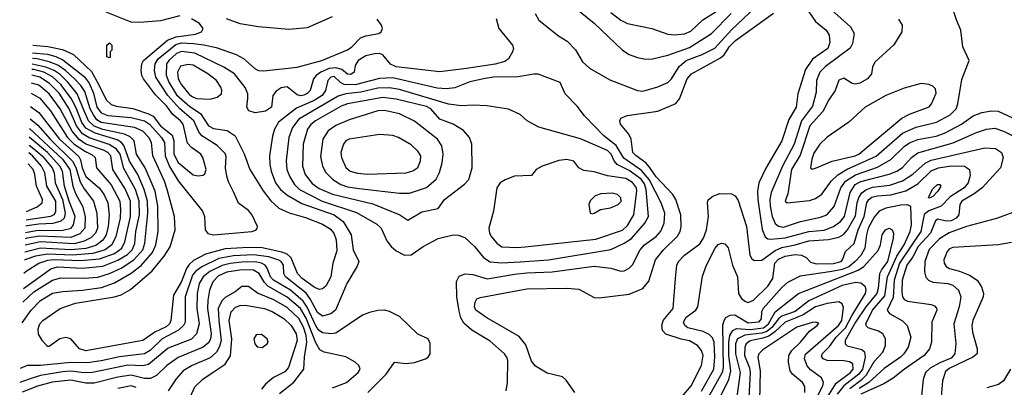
# Model space of a CAD drawing. Extents: x 997026 to 1115308, y 536381 to 619039.
# Tile 12 of 256: x 997050 to 1002921, y 555736 to 557927. Entities that reach past the tile are written whole.
import ezdxf

# ---------------------------------------------------------------- set-up
doc = ezdxf.new("R2010")
doc.units = 0

msp = doc.modelspace()

# ---------------------------------------------------------------- linework, layer by layer
at = {"layer": '0CON20XD'}
for points in [[(1002289.7, 557929.7), (1002312, 557895), (1002310.8, 557855), (1002262.8, 557777.2), (1002148.6, 557675), (1002135.7, 557645), (1002130, 557605), (1002105.7, 557575), (1002060.1, 557549.9), (1002035, 557543.1), (1002015, 557546.7), (1001965, 557578.6), (1001933.7, 557566.3), (1001912, 557505), (1001875, 557449.4), (1001839.9, 557380.1), (1001761.2, 557295), (1001705, 557119.6), (1001653.3, 557035), (1001630.9, 556889.1), (1001614, 556845), (1001626.2, 556836.2), (1001760.3, 556849.7), (1001795, 556862.3), (1001832.9, 556887.1), (1001889, 556965), (1001928, 557002), (1001984.2, 557035.8), (1002157.1, 557112.9), (1002315, 557250.2), (1002395, 557286), (1002516.2, 557316.2), (1002599, 557361), (1002633.8, 557395), (1002644.8, 557425), (1002668.3, 557571.7), (1002711.9, 557685), (1002674.3, 557765), (1002662.5, 557865), (1002635.6, 557925.6), (1002591.7, 558058.3)], [(998005, 557950.4), (997888.8, 557921.2), (997765, 557910.7), (997715, 557913.4), (997565, 557972.4)], [(1000360, 555705), (1000309.3, 555779.3), (1000287.6, 555797.6), (1000195, 555819.4), (1000125, 555861.1), (1000102, 555892), (1000068.3, 555988.3), (1000028, 556038), (999835, 556149.6), (999769.1, 556195), (999761.2, 556215), (999766.6, 556243.4), (999776.8, 556263.2), (999795, 556271.9), (1000075, 556323.2), (1000315, 556327.9), (1000385, 556321.5), (1000475, 556271.9), (1000505, 556268.9), (1000685, 556291.2), (1000765.3, 556324.7), (1000801.9, 556368.1), (1000841.2, 556495), (1000889.3, 556555), (1000972.7, 556637.3), (1000988.6, 556665), (1000995.3, 556695), (1000992.7, 556765), (1000963.6, 556855), (1000944.5, 556884.5), (1000845, 556991), (1000805, 557048.3), (1000783.4, 557073.3), (1000725.3, 557115), (1000707.2, 557135), (1000695.8, 557215.8), (1000682.1, 557245), (1000633.3, 557305), (1000628.1, 557325), (1000635, 557340), (1000673, 557357), (1000855, 557381.2), (1000962.6, 557427.4), (1000985.2, 557454.8), (1001031.1, 557575), (1001056.9, 557605), (1001229.9, 557700.1), (1001251.2, 557718.8), (1001282.6, 557767.4), (1001317.5, 557802.5), (1001545, 557965.3)], [(1000124, 557964), (1000146.7, 557925), (1000262.1, 557832.1), (1000315, 557798.8), (1000365, 557746.7), (1000405.9, 557675.9), (1000447.7, 557637.7), (1000569.8, 557569.8), (1000735, 557506.2), (1000765, 557500.8), (1000855, 557526.2), (1000915, 557552.9), (1000936, 557575), (1000982, 557648), (1001025.1, 557684.9), (1001119.3, 557720.7), (1001195, 557757.4), (1001295, 557866.2), (1001437.2, 558002.8)], [(1000360.7, 558000.7), (1000476.4, 557906.4), (1000645, 557746.5), (1000685, 557720.5), (1000735, 557701.9), (1000782.6, 557692.6), (1000824.5, 557694.5), (1000915, 557715.8), (1001045, 557762.1), (1001175, 557845.3), (1001292.4, 557965)], [(1000575, 557970.4), (1000635, 557924.6), (1000675, 557903.9), (1000820, 557875), (1000915, 557842), (1000955, 557836.6)], [(1000955, 557836.6), (1001015, 557843.2), (1001051.2, 557858.8), (1001124, 557926), (1001203.1, 557976.9)], [(1001733.5, 558005), (1001795.8, 557915.8), (1001859.6, 557865), (1001877.3, 557835), (1001881.9, 557791.9), (1001868.4, 557755), (1001778.5, 557691.5), (1001735, 557630.6), (1001690.8, 557485), (1001680, 557405), (1001636.9, 557333.1), (1001594.7, 557205), (1001498.6, 557041.4), (1001456.9, 556955), (1001449.8, 556905), (1001451, 556855), (1001477.2, 556677.2), (1001495, 556633.3), (1001511.8, 556621.8), (1001530.6, 556619.4), (1001615, 556627.4), (1001755, 556664.3), (1001846.5, 556673.5), (1001903.8, 556695), (1001945, 556725.3), (1001967.8, 556755), (1002002.4, 556897.6), (1002031.9, 556945), (1002066.8, 556963.2), (1002234.1, 557005.9), (1002280.4, 557025), (1002315, 557046.4), (1002367.6, 557105), (1002405, 557132.7), (1002617.3, 557192.7), (1002755, 557255.2), (1002815, 557274.8), (1002865, 557280.5), (1002916.2, 557263.8), (1003087.1, 557177.1)], [(1001893.9, 557983.9), (1002004, 557884), (1002025.6, 557845), (1002016.5, 557785), (1002001.9, 557758.1), (1001855, 557647.6), (1001821.9, 557615), (1001802.2, 557565), (1001799.3, 557495), (1001777.2, 557412.8), (1001711.4, 557325), (1001667.7, 557185), (1001599.7, 557055), (1001532.1, 556897.9), (1001523.9, 556855), (1001525.9, 556815.9), (1001536.4, 556755), (1001555, 556713.4), (1001575, 556696.7), (1001605, 556691.3), (1001705.5, 556724.5), (1001825, 556750.2), (1001862.5, 556765), (1001906.1, 556813.9), (1001945.9, 556925), (1001975.3, 556964.7), (1002035, 557002.4), (1002165, 557048.8), (1002245, 557093.4), (1002325, 557172.3), (1002356.9, 557193.1), (1002406.4, 557213.6), (1002515, 557232.9), (1002565, 557251.3), (1002665.2, 557304.8), (1002735.6, 557354.4), (1002786.6, 557373.4), (1002845, 557383.5), (1002885, 557382.5), (1003025, 557316.7)], [(999892, 557935), (999906.2, 557875), (999989.4, 557775), (999994.3, 557755), (999989.2, 557735), (999965.7, 557695), (999942, 557678), (999885, 557661.5), (999713.8, 557636.2), (999555, 557616.2), (999295, 557646.7), (999261.5, 557661.5), (999215, 557717.7), (999195, 557725.2), (999165, 557724.4), (999115, 557711.7), (999069.1, 557685), (999050.9, 557655), (999044.4, 557615), (999025, 557600.7), (999005, 557602.2), (998970.8, 557630.8), (998935, 557640.9), (998895, 557635.8), (998845.3, 557615), (998817.6, 557595), (998802.4, 557575), (998782.7, 557505), (998765, 557487.2), (998745, 557477.8), (998725, 557473.8), (998705, 557478.8), (998645, 557526.8), (998608.9, 557521.1), (998579.1, 557500.9), (998560.5, 557475), (998551.1, 557405), (998515, 557382.4), (998455, 557371.8), (998415.6, 557385), (998403.8, 557405), (998409.9, 557460.1), (998409.7, 557485), (998395, 557523.3), (998331.8, 557605), (998268.2, 557645), (998095, 557727.4), (998015, 557737), (997985, 557725.2), (997938.7, 557685), (997926, 557665), (997922.5, 557597.5), (997938.4, 557555), (997985, 557479.8), (998065, 557409.8), (998128.4, 557368.4), (998176.6, 557295), (998205, 557279.1), (998286.2, 557266.2), (998334.7, 557234.7), (998388.5, 557128.5), (998422.2, 557035), (998502.5, 556907.5), (998546.9, 556846.9), (998594.8, 556804.8), (998656.3, 556776.3), (998755, 556748.3), (998855, 556707.7), (998900.5, 556680.5), (998922.9, 556655), (998937, 556615), (998940.7, 556549.3), (998916.4, 556475), (998905.3, 556395), (998875, 556338.8), (998855, 556323.1), (998835, 556319.1), (998805, 556333.3), (998733.7, 556385), (998706.5, 556415), (998668.7, 556508.7), (998645, 556529.3), (998612.4, 556542.4), (998495, 556566.7), (998415, 556569.9), (998275, 556561.7), (998158.7, 556528.7), (998087.4, 556492.6), (998061, 556469), (998045.1, 556444.9), (998015, 556367.6), (997966.7, 556285), (997951.5, 556135), (997943, 556115), (997923.1, 556096.9), (997855.8, 556064.2), (997785, 556014.2), (997445, 555953.3), (997405.7, 555965.7), (997355.6, 556025), (997325, 556033.3), (997290, 556025), (997225, 555980), (997215, 555980), (997185, 556012.5), (997162.8, 556052.8), (997160, 556085), (997169.1, 556115), (997188.9, 556135), (997292.2, 556205), (997383.1, 556236.9), (997615.5, 556274.5), (997655, 556287.7), (997710.9, 556319.1), (997839.7, 556430.3), (997911.6, 556518.4), (997946.8, 556573.2), (997978, 556675), (997974, 556755), (997929.8, 556915), (997912.8, 556965), (997844.3, 557115), (997836.6, 557195), (997820.4, 557225), (997785, 557262.3), (997735, 557285.5), (997534.9, 557314.9), (997510.7, 557330.7), (997489.4, 557359.4), (997471, 557395), (997439.1, 557499.1), (997415.4, 557535.4), (997381.7, 557571.7), (997323.5, 557625), (997276.5, 557656.5), (997225, 557676.9), (997155, 557693.1), (997125.8, 557695.9)], [(997127.1, 557729.9), (997215, 557720.9), (997265, 557707.6), (997308, 557688), (997435, 557589.6), (997465, 557548.1), (997489.8, 557490.2), (997509.6, 557405), (997535, 557372.4), (997575, 557355.7), (997715, 557344.6), (997795, 557324.9), (997823.1, 557305), (997896.2, 557225), (997913.3, 557195), (997918.4, 557115), (997943, 557053), (997995, 556966.7), (998139.5, 556785), (998151.8, 556755), (998156.9, 556675), (998172.8, 556652.8), (998205, 556645.6), (998434.4, 556665.6), (998457.4, 556672.6), (998467, 556683), (998467.5, 556695), (998435, 556766), (998415, 556790), (998354.6, 556834.6), (998327.6, 556897.6), (998295, 556961.2), (998284.6, 556995), (998277.3, 557045), (998281.5, 557111.5), (998275, 557130.5), (998227, 557177), (998135.4, 557235.4), (998118.6, 557258.6), (998088.3, 557325), (998005, 557395.8), (997932.6, 557475), (997862.3, 557585), (997854.5, 557625), (997857.4, 557665), (997875.2, 557695), (997981.1, 557778.9), (998015, 557788.4), (998085.6, 557785.6), (998148.4, 557778.4), (998221, 557761), (998340.1, 557720.1), (998385.3, 557695.3), (998453.6, 557633.6), (998475, 557624.5), (998505, 557622.7), (998705, 557644), (998850.8, 557685), (999005, 557747.5), (999030.4, 557765), (999081.3, 557818.7), (999115, 557832.1), (999191.2, 557845), (999206, 557855), (999214, 557875), (999208, 557895), (999181.4, 557931.4)], [(997128.9, 557775), (997217.5, 557767.5), (997305, 557749), (997370, 557720), (997478.9, 557618.9), (997524.2, 557535), (997565, 557449.1), (997595, 557421.1), (997625, 557411), (997725, 557397.9), (997817.1, 557367.1), (997845, 557352.1), (997890, 557295), (997958.8, 557238.8), (997968.3, 557205), (997969.7, 557125), (997995, 557076.8), (998085, 557002.7), (998115, 556996.4), (998145, 557000), (998155, 557008.8), (998161.8, 557035), (998142.3, 557105), (998129.2, 557125), (998074.5, 557164.5), (998051.2, 557191.2), (998025.1, 557305.1), (998009.3, 557325), (997962.4, 557362.4), (997925, 557413), (997859.4, 557479.4), (997787.5, 557575), (997778.4, 557595), (997775.2, 557625.2), (997777.4, 557665), (997787.4, 557685), (997931.9, 557805), (997984, 557826), (998098.7, 557841.3), (998134.4, 557855), (998144.5, 557875), (998122.5, 557905), (998075, 557933.4)], [(998912.9, 557945), (998765, 557878.8), (998655, 557867.9), (998474.1, 557884.1), (998365, 557901.8), (998282.8, 557932.8)], [(997585, 557700), (997570, 557705), (997570, 557775), (997585, 557790), (997600, 557775), (997600, 557745), (997590, 557735), (997590, 557705), (997585, 557700)], [(997064, 556120.9), (997118.9, 556195), (997175, 556252.5), (997245, 556298), (997305, 556307.8), (997425, 556315.2), (997538.2, 556331.9), (997615, 556359.2), (997715, 556416.9), (997775, 556462.3), (997841.2, 556538.8), (997861.2, 556585), (997874.8, 556664.8), (997872.9, 556815), (997857.2, 556905), (997797.7, 557045), (997747.1, 557125), (997732.4, 557205), (997709, 557229), (997675.7, 557245.7), (997545, 557272.2), (997495, 557293), (997460.3, 557325), (997433.5, 557385), (997392.6, 557485), (997337, 557555), (997291.3, 557601.3), (997255, 557624.9), (997205.3, 557645.3), (997124.4, 557661.4)], [(997068.8, 556243.8), (997134.5, 556305.5), (997245, 556375.2), (997295, 556388.4), (997435, 556386.8), (997515, 556393.2), (997585, 556414.6), (997655, 556446.4), (997730.2, 556495), (997783.4, 556555), (997795.8, 556595), (997814.3, 556775), (997811.4, 556845), (997792, 556915), (997753.6, 557005), (997704.4, 557084.4), (997673.8, 557173.8), (997657.2, 557195), (997631.3, 557211.3), (997500.3, 557250.3), (997445, 557281.6), (997419.9, 557315), (997385, 557406.2), (997357.5, 557457.5), (997295, 557541.7), (997245, 557587.7), (997193.9, 557613.9), (997135, 557629.6), (997123.2, 557631)], [(998185, 557453.9), (998227.1, 557465), (998253.8, 557486.2), (998256.2, 557505), (998250.4, 557525), (998223.8, 557565), (998172.3, 557605), (998085, 557656.3), (998055, 557660.6), (998009.7, 557650.3), (997991.4, 557615), (997994.8, 557575), (998015, 557538.2), (998059.3, 557485), (998075, 557471), (998105, 557458.5), (998185, 557453.9)], [(999950, 555715), (999959.2, 555765), (999960, 555895), (999955.6, 555915), (999940.6, 555935), (999855, 556010.9), (999745.7, 556075.7), (999697.6, 556117.6), (999681, 556151), (999670.7, 556190.7), (999657.2, 556275), (999654.2, 556365.8), (999671.4, 556398.6), (999707.1, 556412.9), (999751.5, 556408.5), (999837.2, 556382.8), (1000000.7, 556410.7), (1000075, 556419.3), (1000225, 556424.1), (1000475, 556457.8), (1000574.5, 556445.5), (1000635, 556428.8), (1000655, 556430.4), (1000685, 556446.4), (1000703.8, 556466.2), (1000750.4, 556555), (1000775, 556584.6), (1000845, 556635.9), (1000874.1, 556665.9), (1000893.8, 556715), (1000896.6, 556775), (1000876.2, 556835), (1000803.2, 556975), (1000757.7, 557027.7), (1000652.8, 557102.8), (1000606.7, 557176.7), (1000532.9, 557235), (1000418.1, 557355), (1000375, 557412.5), (1000302, 557485), (1000273, 557553), (1000142.2, 557602.2), (1000115, 557603.5), (1000022.7, 557587.3), (999875, 557583.8), (999825, 557577), (999735, 557556.8), (999645, 557520.9), (999595, 557515.3), (999539.9, 557519.9), (999275, 557580.6), (999195, 557577.6), (999050.2, 557539.8), (998985, 557540.6), (998962.7, 557552.7), (998925, 557587.8), (998905, 557585.6), (998887.4, 557565), (998874.4, 557505), (998853.1, 557475), (998805, 557445.1), (998701, 557399), (998593.9, 557316.1), (998569.7, 557275), (998556.8, 557233.2), (998540.3, 557115), (998541.6, 557065), (998549.5, 557025), (998576.4, 556955), (998605.7, 556915.7), (998642.9, 556882.9), (998731.6, 556831.6), (998925, 556764.1), (998978.4, 556725), (999026.5, 556645), (999037.8, 556555), (999071.9, 556485), (999061.9, 556458.1), (999001.3, 556355), (998933.2, 556196.8), (998905, 556174), (998855, 556160), (998825, 556181), (998783.1, 556263.1), (998757.3, 556297.3), (998635.7, 556395), (998625.7, 556415), (998622.9, 556465), (998609.5, 556485), (998594.4, 556494.4), (998535, 556513.1), (998444.9, 556525.1), (998325, 556520.4), (998236.7, 556503.3), (998135.8, 556454.2), (998101.3, 556428.7), (998081.1, 556405), (998037.7, 556275), (998036.8, 556125), (998026.1, 556103.9), (997996.1, 556076.1), (997899.5, 556025), (997827.6, 555955), (997794.3, 555935.7), (997645, 555918.6), (997535, 555893.3), (997455, 555882.4), (997354.6, 555884.6), (997175, 555865.2), (997094.2, 555865.8), (997053.3, 555847.9)], [(997072, 556325.9), (997235, 556443), (997275, 556454.5), (997425, 556445.7), (997545, 556458.5), (997635, 556493.3), (997691.9, 556528.1), (997721.5, 556555), (997737.3, 556592.7), (997743.4, 556665), (997763.7, 556765), (997762, 556845), (997740, 556915), (997670.5, 557040.5), (997648.8, 557125), (997628.2, 557155), (997583.2, 557183.2), (997465, 557222.4), (997425, 557247.5), (997388.9, 557295), (997345, 557395.7), (997285, 557488.4), (997227.9, 557547.9), (997169.7, 557585), (997121.8, 557596.1)], [(997075.6, 556416.8), (997095, 556432), (997164, 556475), (997217.1, 556492.9), (997255, 556498.6), (997415, 556492.4), (997525, 556501.6), (997616, 556534), (997658.4, 556565), (997676.6, 556603.4), (997710.9, 556755), (997710.1, 556845), (997679.1, 556919.1), (997604.8, 557035), (997594.1, 557115), (997575.6, 557135), (997549.4, 557149.4), (997445, 557186), (997403.8, 557213.8), (997362.7, 557262.7), (997290.4, 557395), (997225.9, 557485), (997165, 557536.1), (997120, 557549.9)], [(999925, 556477.7), (1000035, 556484.4), (1000203.4, 556496.6), (1000575, 556557.1), (1000655, 556594.8), (1000697.5, 556622.5), (1000777.6, 556715), (1000800.5, 556755), (1000786, 556915), (1000775, 556948.9), (1000755, 556976.5), (1000685, 557028.1), (1000612.8, 557065), (1000595.9, 557085.9), (1000577.9, 557125), (1000555, 557146.8), (1000395, 557218.1), (1000295, 557244.6), (1000145, 557285.7), (1000076.2, 557325), (1000035, 557362), (999965, 557394.2), (999835, 557413.1), (999755, 557418.2), (999685, 557414.7), (999606.8, 557423.2), (999315, 557511.5), (999255, 557521.4), (999185, 557519), (999085, 557496.2), (998995.7, 557485), (998948.9, 557471.1), (998715.1, 557334.9), (998676.1, 557285), (998654.3, 557225), (998639.5, 557085), (998643, 557035), (998660.2, 556990.2), (998688.3, 556945), (998719.4, 556915), (998853.8, 556845), (999058, 556778), (999179, 556709), (999206.3, 556685), (999240, 556610), (999264.8, 556574.8), (999295, 556548.9), (999345, 556524.4), (999385, 556526.5), (999456.9, 556575), (999545, 556622.4), (999635, 556644), (999665, 556643.1), (999705, 556629.1), (999761.3, 556575), (999815, 556510.4), (999854.8, 556484.8), (999925, 556477.7)], [(1001775, 557036.7), (1001795, 557042), (1001895.2, 557084.8), (1002032.9, 557115), (1002053.1, 557125), (1002309.9, 557340.1), (1002355.6, 557364.4), (1002472.8, 557407.2), (1002487.1, 557425), (1002515, 557490), (1002511.2, 557515), (1002495, 557531.2), (1002471.2, 557541.2), (1002425, 557546.9), (1002325, 557519.5), (1002215, 557476.2), (1002091.4, 557405), (1001995, 557317.1), (1001865, 557226.7), (1001821.5, 557185), (1001785, 557132.5), (1001773.1, 557095), (1001766.7, 557045), (1001775, 557036.7)], [(997117.7, 557489.5), (997169.6, 557459.6), (997233.5, 557383.5), (997335.7, 557225), (997375.2, 557185), (997441.8, 557141.7), (997482, 557122), (997500.8, 557105), (997508, 557045), (997595, 556943.6), (997646.5, 556845), (997651.9, 556795), (997648.5, 556745), (997623, 556635), (997599, 556585), (997560, 556555), (997486.7, 556533.3), (997366.1, 556523.9), (997215, 556529.7), (997145, 556518), (997080, 556495), (997078.6, 556494.1)], [(999365, 556732.5), (999447.4, 556782.6), (999545, 556802.5), (999582.2, 556855), (999702.4, 556947.6), (999728, 556975), (999747.5, 557045), (999747.1, 557185), (999731.4, 557225), (999696.7, 557266.7), (999635.8, 557305), (999555, 557334.7), (999500.9, 557395), (999475, 557409.8), (999295, 557452.8), (999215, 557463.4), (999005, 557424.8), (998967.7, 557412.3), (998813.4, 557325), (998786.7, 557303.3), (998766.4, 557275), (998740.8, 557185), (998735.8, 557055), (998752.5, 557005), (998795, 556950.8), (998835, 556922), (998915, 556886.9), (999155, 556829.8), (999316.2, 556765), (999365, 556732.5)], [(997114.6, 557410.6), (997163.9, 557375), (997287.4, 557215), (997401.9, 557111.9), (997412.4, 557092.5), (997423.5, 557043.5), (997445, 556993.5), (997525, 556923.1), (997553.3, 556883.3), (997575.6, 556835), (997584.1, 556765), (997578.4, 556695), (997565.5, 556645), (997545, 556612.7), (997505, 556582.2), (997445, 556563.3), (997355, 556555.2), (997175, 556565.7), (997080.5, 556540.9)], [(999315, 556892.5), (999375, 556893.5), (999475, 556926.6), (999532.6, 556977.4), (999553.4, 557016.6), (999570, 557075), (999575.9, 557125), (999568.2, 557175), (999540.5, 557215), (999403.4, 557323.4), (999315, 557366.6), (999225, 557386.9), (999185, 557384), (999015, 557330), (998935, 557297.5), (998888.9, 557265), (998857.1, 557215), (998842.8, 557112.8), (998855.3, 557055), (998876.1, 557016.1), (998917.9, 556975), (998965, 556945.2), (999005, 556931.7), (999075, 556921.3), (999315, 556892.5)], [(997111.7, 557337.3), (997158.9, 557298.9), (997232.2, 557215), (997365, 557083.2), (997385.3, 557045.3), (997411.1, 556961.1), (997435, 556918.8), (997491, 556845), (997509.4, 556775), (997513.8, 556685), (997501.3, 556655), (997475, 556627.7), (997433.6, 556606.4), (997375, 556592), (997175, 556602.6), (997082.1, 556583.6)], [(997109.4, 557278.5), (997304.4, 557095), (997349.7, 557035), (997367.4, 556935), (997385, 556887.5), (997424.8, 556815), (997440.3, 556755), (997437.9, 556685), (997409.4, 556650.6), (997355, 556628.9), (997167.7, 556637.7), (997094.9, 556625.1), (997083.6, 556621.1)], [(997085.1, 556658.9), (997149, 556671), (997306.5, 556673.5), (997357.6, 556685), (997371.6, 556705), (997380.1, 556755), (997345.8, 556845), (997317.5, 556935), (997306.1, 557025), (997289.1, 557055), (997215.6, 557135), (997107.4, 557226.5)], [(999125, 557006.4), (999355, 557014.7), (999394.1, 557025.9), (999424.6, 557045.4), (999440, 557085), (999442.7, 557115), (999425, 557144.4), (999385, 557181.8), (999308, 557225), (999275, 557237.3), (999195, 557243.8), (999015, 557214.6), (998995, 557204.5), (998980.8, 557185), (998966, 557135), (998968.4, 557105), (998995, 557046.9), (999021.4, 557025), (999065, 557012.6), (999125, 557006.4)], [(997105.5, 557178.8), (997145, 557150.3), (997184.9, 557115), (997243.5, 557045), (997255.4, 557015), (997262, 556955), (997304.3, 556855), (997320.8, 556775), (997315.2, 556745), (997295, 556726.1), (997247.6, 556712.4), (997165, 556709.2), (997095, 556698.6), (997086.5, 556695.6)], [(1000999.8, 555680.2), (1001054.2, 555745), (1001115.3, 555865), (1001125, 555926.2), (1001115, 555955.6), (1001091.1, 555985), (1001045, 556013.6), (1000993.8, 556023.8), (1000903.4, 556053.4), (1000882.5, 556075), (1000878.9, 556105), (1000886.5, 556135), (1000946.2, 556205), (1000960, 556385), (1000969.6, 556465), (1000979.1, 556485), (1001015, 556523.8), (1001105, 556590.5), (1001127.5, 556625), (1001145.3, 556675), (1001157.1, 556755), (1001151.4, 556835), (1001155.7, 556854.3), (1001184.3, 556875.7), (1001225, 556890.8), (1001295, 556888.6), (1001316.6, 556876.6), (1001335, 556849.2), (1001383.3, 556695), (1001404.1, 556524.1), (1001415, 556502.5), (1001432.7, 556492.7), (1001475, 556493.2), (1001555, 556552.2), (1001595, 556570.1), (1001675, 556585.1), (1001755, 556609.5), (1001873.3, 556616.7), (1001935, 556631.5), (1001963.1, 556646.9), (1001985.4, 556675.4), (1002035, 556758.8), (1002043.8, 556835), (1002053.3, 556866.7), (1002072.6, 556895), (1002096.2, 556913.8), (1002135, 556928.8), (1002238.1, 556941.9), (1002315, 556966.6), (1002375, 557006.9), (1002448.8, 557071.2), (1002485, 557090.3), (1002805, 557163.3), (1002868.6, 557158.6), (1002904.3, 557135), (1002914.3, 557105), (1002898.9, 557045), (1002788.8, 556925), (1002741.4, 556888.6), (1002667.6, 556845), (1002656.3, 556825), (1002651.2, 556765), (1002635.3, 556745), (1002605, 556728.5), (1002575, 556726.4), (1002525, 556737.5), (1002510.8, 556729.2), (1002481.7, 556655), (1002407.5, 556575), (1002376.5, 556513.5), (1002340.4, 556465), (1002312.3, 556375), (1002309.7, 556305), (1002315, 556275.6), (1002325, 556258.9), (1002345, 556248.8), (1002485, 556230), (1002505, 556221.9), (1002517, 556207), (1002518.2, 556195), (1002488.9, 556125), (1002486.7, 556005), (1002476.2, 555965), (1002444.4, 555925.6), (1002325.3, 555845), (1002259.6, 555790.4), (1002202.8, 555757.2), (1002065, 555694.7)], [(997088, 556733.9), (997235, 556755.2), (997254.9, 556765.2), (997265.4, 556784.6), (997266.3, 556845), (997211.2, 556935), (997199.4, 557015), (997180.7, 557055), (997126.2, 557115), (997103.7, 557132.7)], [(1000015, 556570), (1000065, 556574.1), (1000485, 556619.8), (1000645, 556672.7), (1000675, 556700.8), (1000712, 556765), (1000730.5, 556905), (1000728.1, 556925), (1000705, 556956.7), (1000665, 556980.9), (1000555, 556995.6), (1000475, 557019.6), (1000415, 557028.1), (1000383.8, 557045), (1000354.1, 557084.1), (1000313, 557093), (1000265, 557088.1), (1000165, 557054.2), (1000130, 557035), (1000101.7, 556998.3), (1000000, 556995), (999945, 556972), (999914.4, 556955.6), (999895.8, 556925), (999875.5, 556785), (999848.1, 556685), (999851.5, 556655), (999862.7, 556632.7), (999895, 556595.6), (999925, 556573.9), (1000015, 556570)], [(997090, 556784.7), (997155, 556812.1), (997184.2, 556835), (997185.7, 556855), (997149.7, 556935), (997140.8, 557005), (997130.3, 557035), (997101.1, 557067.4)], [(1001116.3, 555713.7), (1001190, 555845), (1001194.8, 555915), (1001190.4, 556005), (1001180.6, 556030.6), (1001161.2, 556051.2), (1001125, 556068.5), (1001035, 556090.6), (1001015.9, 556105), (1001008.4, 556125), (1001025, 556154.7), (1001081.4, 556195), (1001094.4, 556215), (1001121.5, 556398.5), (1001146.2, 556465), (1001197.5, 556565), (1001215, 556586.5), (1001235, 556594.5), (1001255, 556590.6), (1001275, 556568), (1001301.5, 556465), (1001331.1, 556395), (1001337.2, 556295), (1001355.2, 556265.2), (1001377.4, 556247.4), (1001395, 556241.7), (1001425, 556256.2), (1001511.9, 556338.1), (1001541.7, 556385), (1001553.4, 556475), (1001575, 556499.7), (1001615, 556517.5), (1001675, 556527), (1001712.8, 556522.8), (1001739.3, 556509.3), (1001765, 556482.9), (1001801.8, 556471.8), (1001903.6, 556473.6), (1001947.7, 556485), (1001957.2, 556495), (1001974.5, 556545), (1002026.6, 556593.4), (1002049.7, 556675), (1002086.1, 556755), (1002100.9, 556835), (1002114.1, 556855.9), (1002131.3, 556868.7), (1002165, 556878.1), (1002245, 556884), (1002333.6, 556906.4), (1002405, 556948.5), (1002485, 557025.6), (1002528.6, 557045), (1002605, 557055.2), (1002685, 557054.8), (1002714.6, 557035), (1002717.7, 556997.7), (1002706.1, 556955), (1002681.6, 556925), (1002599.2, 556870.8), (1002545.1, 556814.9), (1002471.9, 556788.1), (1002444.5, 556765.5), (1002424.2, 556665), (1002296.6, 556475), (1002265.3, 556375), (1002257.7, 556272.3), (1002222.4, 556195), (1002236.4, 556175), (1002315, 556132.5), (1002341.2, 556105), (1002364.6, 556035), (1002347.3, 555975), (1002322.2, 555935), (1002302, 555915), (1002205, 555847.5), (1002113.8, 555765), (1002055, 555729.5)], [(1002475, 556863.8), (1002470, 556865), (1002476.7, 556885), (1002495, 556920), (1002523.8, 556945), (1002537.5, 556945), (1002543.8, 556935), (1002525, 556904.3), (1002495, 556874.2), (1002475, 556863.8)], [(1000465, 556770), (1000475, 556773.3), (1000514.3, 556795.7), (1000572.5, 556805), (1000618.8, 556825), (1000636.2, 556843.8), (1000635, 556866.2), (1000615, 556885.8), (1000585, 556892.5), (1000515, 556890), (1000482.6, 556877.4), (1000452.1, 556847.9), (1000443.8, 556825), (1000452.5, 556775), (1000465, 556770)], [(1002000.3, 555729.7), (1002074.5, 555785.5), (1002099.1, 555810.9), (1002145, 555889.2), (1002196.6, 555945), (1002213.8, 555985), (1002213.4, 556025), (1002197.1, 556055), (1002171.1, 556071.1), (1002110.3, 556090.3), (1002100, 556100), (1002096.5, 556115), (1002135.8, 556195), (1002208.2, 556281.8), (1002225.4, 556395), (1002281.3, 556518.7), (1002324.6, 556585), (1002360.2, 556665), (1002367.3, 556705), (1002364.4, 556814.4), (1002343.2, 556823.2), (1002305, 556822.1), (1002215.7, 556804.3), (1002174.4, 556785.6), (1002145, 556751.1), (1002109.5, 556685), (1002099, 556645), (1002090.1, 556565), (1002065, 556522.6), (1002032.2, 556485), (1001993.6, 556455), (1001955, 556438.2), (1001893.9, 556426.1), (1001705, 556398.2), (1001629.1, 556360.9), (1001595, 556331.6), (1001482.6, 556205), (1001474.1, 556185), (1001471.6, 556145), (1001454.8, 556125.2), (1001395, 556118.7), (1001315, 556165.7), (1001285, 556164.7), (1001259.7, 556150.3), (1001248.1, 556131.9), (1001241.9, 556105), (1001244.7, 555855), (1001239.6, 555825), (1001154.7, 555675.3)], [(1002995, 556785.6), (1002875, 556742.3), (1002695, 556695.2), (1002592.5, 556657.5), (1002535, 556620.2), (1002473.1, 556556.9), (1002447.4, 556485), (1002445.9, 556425), (1002452.9, 556392.9), (1002468.9, 556375), (1002495, 556362.9), (1002585, 556354), (1002615, 556344), (1002647.9, 556315), (1002662.2, 556275), (1002652, 556215), (1002619.5, 556115), (1002631.6, 555995), (1002627.1, 555935), (1002605, 555908.8), (1002537.7, 555882.3), (1002479, 555851), (1002451.1, 555825), (1002437, 555783), (1002428.2, 555685)], [(1001215.2, 555655), (1001278.5, 555781.5), (1001290.6, 555835), (1001278.8, 555925), (1001278.2, 556005), (1001285.1, 556045), (1001301.9, 556075), (1001325, 556086.1), (1001405, 556080.7), (1001485, 556091.3), (1001514.7, 556115), (1001554.3, 556185.7), (1001695, 556294.2), (1002050, 556435), (1002083.5, 556456.5), (1002168.5, 556551.5), (1002183.8, 556585), (1002192.1, 556645), (1002213.3, 556675), (1002235, 556684.5), (1002253.1, 556675), (1002260.4, 556655), (1002258.8, 556625), (1002225.8, 556485), (1002190.5, 556439.5), (1002177.3, 556412.7), (1002170, 556325), (1002162.1, 556295), (1002096.3, 556215), (1002035, 556124), (1001973.1, 556015), (1001972.9, 555995), (1001983.9, 555983.9), (1002072, 555962), (1002087.6, 555947.6), (1002091.3, 555915), (1002076, 555845), (1002054.1, 555815), (1001964.6, 555745), (1001925.6, 555695)], [(1002965, 556600), (1002884.6, 556585.4), (1002615, 556570), (1002595, 556561.5), (1002580.4, 556545), (1002560, 556495), (1002562, 556475), (1002575, 556456.9), (1002595, 556444.2), (1002655, 556428.7), (1002714.7, 556404.7), (1002758.6, 556375), (1002785.6, 556335), (1002796.7, 556295), (1002795.6, 556275), (1002734.7, 556135), (1002727.3, 556105), (1002732.2, 556065), (1002760, 555965), (1002759.2, 555935), (1002734.2, 555915), (1002591.7, 555848.3), (1002569.9, 555830.1), (1002551.9, 555775), (1002542, 555655)], [(999125.5, 555705), (999235.7, 555814.3), (999285, 555885.8), (999355, 555878.8), (999403.9, 555883.9), (999470, 555905), (999486, 555915), (999498, 555935), (999497.7, 555997.7), (999486.7, 556025), (999425, 556052.5), (999315, 556158.8), (999255, 556188.8), (999225, 556196.2), (999185, 556194), (999135, 556182.5), (999095, 556165.7), (998935, 556059.4), (998905, 556054.2), (998855, 556061.6), (998835, 556075.2), (998818.7, 556098.7), (998763.5, 556213.5), (998739.7, 556249.7), (998664.9, 556314.9), (998562.5, 556375), (998546.2, 556395), (998526.4, 556446.4), (998513.5, 556463.5), (998492.9, 556475), (998455, 556483.3), (998375, 556482.1), (998305, 556474.7), (998257.9, 556462.1), (998183.9, 556426.1), (998143.2, 556395), (998120.5, 556355), (998108.4, 556295), (998107.2, 556205), (998120.9, 556115), (998105.2, 556054.8), (998075, 556023.8), (997935, 555968.6), (997818.7, 555871.3), (997785.9, 555864.1), (997695, 555867), (997485.1, 555824.9), (997435, 555823), (997355, 555833), (997305, 555828.2), (997174.4, 555805.6), (997106, 555784), (997050, 555763.8)], [(998916.3, 555733.7), (998998.1, 555765), (999068.6, 555825), (999079.4, 555845), (999072.5, 555865), (999051.2, 555885), (998995, 555916.9), (998865, 555944.7), (998839.5, 555959.5), (998815, 556000.8), (998758.3, 556148.3), (998725, 556204.8), (998645, 556274.2), (998529.2, 556339.2), (998510.2, 556360.2), (998477.8, 556415), (998445, 556434.1), (998375, 556435.8), (998285, 556423.1), (998235, 556400.3), (998202.5, 556365), (998181.7, 556315), (998171, 556255), (998170.2, 556205), (998191, 556055), (998187.3, 556025), (998177, 556003), (998145, 555974.4), (997995, 555914.3), (997927.2, 555865), (997865, 555806.5), (997831, 555789), (997795, 555788), (997715, 555809.3), (997635, 555795.8), (997495, 555760.7), (997445, 555760.2), (997355, 555778.8), (997242.7, 555767.3), (997157, 555743), (997065, 555706.4)], [(998600, 555700), (998684.3, 555765.7), (998744.7, 555845), (998748.1, 555915), (998762.7, 556005), (998757.8, 556045), (998741.9, 556095), (998715, 556146.7), (998645, 556212.5), (998565, 556256.5), (998467.2, 556297.2), (998415, 556337.5), (998375, 556337.5), (998334.2, 556305), (998275, 556270.6), (998255, 556251.2), (998233.9, 556205), (998237, 556135), (998251, 556015), (998241.6, 555978.4), (998223.8, 555946.2), (998185, 555911.6), (998079.1, 555865), (998025, 555833.2), (997983.4, 555786.6), (997935.4, 555715)], [(1001858.3, 555665), (1001919.6, 555760.4), (1002003.4, 555825), (1002020.2, 555845), (1002017.7, 555875), (1001998.4, 555888.4), (1001964.5, 555894.5), (1001866, 555895), (1001842.1, 555905), (1001831.4, 555921.4), (1001835.9, 555935), (1001879.9, 555980.1), (1001918.9, 556035), (1001975, 556090.3), (1002013.6, 556166.4), (1002094.3, 556295), (1002098.4, 556315), (1002094.2, 556334.2), (1002066.6, 556356.6), (1002035, 556360), (1001955, 556343), (1001755, 556252.1), (1001675, 556188.1), (1001595, 556160), (1001575, 556144.3), (1001535, 556091.9), (1001505, 556069.2), (1001475, 556058.5), (1001373.9, 556046.1), (1001331.1, 556025), (1001319, 555995), (1001318.8, 555935), (1001346.1, 555825), (1001323.5, 555665)], [(998034, 555606), (998095, 555739.4), (998141.5, 555785), (998198.2, 555821.8), (998275.2, 555874.8), (998306.5, 555923.5), (998315.2, 556024.8), (998299.1, 556135), (998310.3, 556185), (998337, 556213), (998365, 556223.7), (998395, 556225.2), (998509.4, 556205), (998555, 556188.1), (998625, 556145.7), (998668.3, 556105), (998698.1, 556055), (998704.8, 556015), (998652.7, 555855), (998631.8, 555828.2), (998564.4, 555795), (998514.8, 555755.2), (998491.2, 555725)], [(1001766.8, 555603.2), (1001840, 555745), (1001842.8, 555765), (1001831.8, 555791.8), (1001765, 555840), (1001745, 555864.5), (1001730, 555905), (1001736.3, 555933.7), (1001933.3, 556105), (1001951.6, 556135), (1001962.6, 556212.6), (1001955, 556234.3), (1001935, 556244.6), (1001865, 556236.1), (1001795, 556216), (1001721.5, 556168.5), (1001685, 556152.1)], [(1001685, 556152.1), (1001615, 556124.6), (1001553.8, 556066.2), (1001518.2, 556041.8), (1001481.9, 556028.1), (1001405, 556012.5), (1001382.1, 555995), (1001374.2, 555975), (1001371.4, 555925), (1001401.9, 555851.9), (1001406.9, 555825), (1001397.2, 555675)], [(1001731.2, 555705), (1001731.3, 555741.3), (1001717.2, 555765), (1001659.2, 555815), (1001644.6, 555835), (1001634.7, 555885), (1001637.2, 555925), (1001653.8, 555956.2), (1001706.7, 556005), (1001758.8, 556071.2), (1001806.2, 556105), (1001815, 556117.5), (1001795, 556124.2), (1001775, 556122.5), (1001685, 556093.9), (1001481.4, 555958.6), (1001456.7, 555935), (1001451.6, 555915), (1001465.9, 555835), (1001461.2, 555655)], [(998495, 555973.8), (998526.2, 555995), (998531.2, 556005), (998526.7, 556025), (998491.7, 556051.7), (998460.5, 556049.5), (998446.2, 556025), (998451.2, 555995), (998466.4, 555976.4), (998495, 555973.8)], [(1002958.6, 555845), (1002916.8, 555775), (1002887.2, 555752.8), (1002817.9, 555732.1)], [(997743.9, 555735), (997715, 555745.2), (997635, 555727.9)]]:
    msp.add_lwpolyline(points, dxfattribs=at)

doc.saveas('drawing.dxf')
